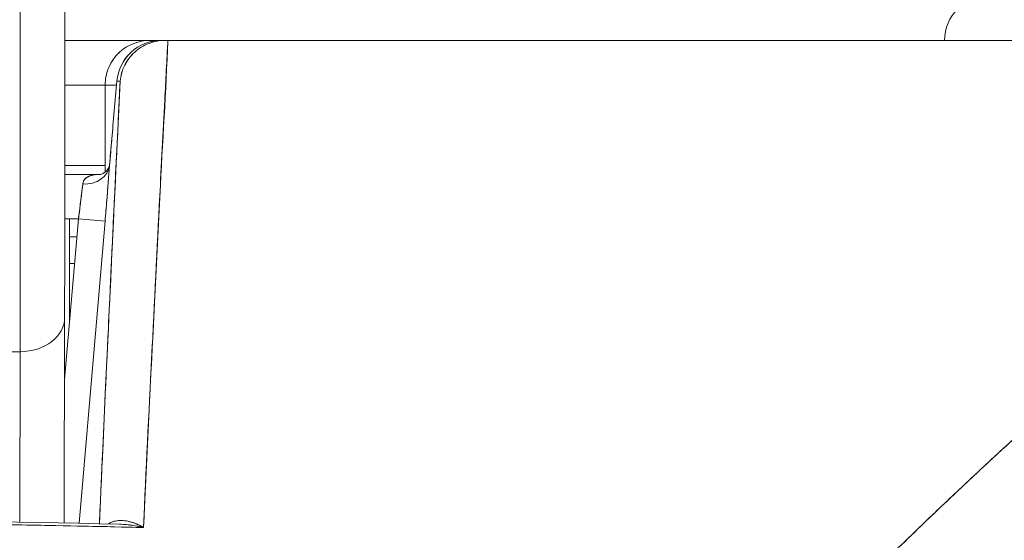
# Model space of a CAD drawing. Header units: inches. Extents: x 14 to 326, y 10 to 205.
# Tile 59 of 107: x 239.406 to 239.84, y 61.189 to 61.418. Entities that reach past the tile are written whole.
import ezdxf

# ---------------------------------------------------------------- set-up
doc = ezdxf.new("R2010")
doc.units = ezdxf.units.IN
doc.header["$LTSCALE"] = 20
doc.header["$MEASUREMENT"] = 0
doc.layers.add('Visible (ANSI)', color=7, linetype='Continuous', lineweight=5)

msp = doc.modelspace()

# ---------------------------------------------------------------- linework, layer by layer
at = {"layer": 'Visible (ANSI)'}
for p, q in [((239.4637113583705, 61.40931928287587), (239.4262854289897, 61.40931928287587)), ((239.4688016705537, 61.40931928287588), (239.4637113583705, 61.40931928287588)), ((239.4703185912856, 61.40931928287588), (239.4688016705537, 61.40931928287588)), ((239.4688016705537, 61.40931755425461), (239.4700786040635, 61.40931755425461)), ((239.4703185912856, 61.40931928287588), (239.4716766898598, 61.40931928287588)), ((239.4717016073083, 61.40931928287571), (240.1372089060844, 61.40931928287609)), ((239.4440263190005, 61.3896342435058), (239.4262749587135, 61.3896342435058)), ((239.4490441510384, 61.3896342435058), (239.4440263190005, 61.3896342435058)), ((239.4440263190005, 61.3513228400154), (239.4440263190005, 61.3896342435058)), ((239.4440263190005, 61.3896342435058), (239.4440263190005, 61.3513228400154)), ((239.447498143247, 61.37163493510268), (239.44918879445, 61.39131824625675)), ((239.4475007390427, 61.3716388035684), (239.4491915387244, 61.39132384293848)), ((239.4491915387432, 61.39132384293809), (239.4475008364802, 61.37163993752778)), ((239.4491915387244, 61.39132384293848), (239.4506504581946, 61.39132384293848)), ((239.4506504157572, 61.391323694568), (239.449193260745, 61.391323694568)), ((239.4707973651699, 61.3896342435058), (239.4706615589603, 61.3896342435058)), ((239.4707973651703, 61.3896342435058), (239.4706615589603, 61.3896342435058)), ((239.4697473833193, 61.36994920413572), (239.469634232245, 61.36994920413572)), ((239.4696342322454, 61.36994920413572), (239.4697473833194, 61.36994920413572)), ((239.4440263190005, 61.35420117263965), (239.4262502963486, 61.35420117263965)), ((239.4420864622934, 61.35026416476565), (239.4262470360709, 61.35026416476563)), ((239.4262470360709, 61.35026416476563), (239.4420864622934, 61.35026416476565)), ((239.4337607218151, 61.34239014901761), (239.4337616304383, 61.34239014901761)), ((239.468217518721, 61.34239014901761), (239.4682192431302, 61.34239014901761)), ((239.4261339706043, 61.25983981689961), (239.4322288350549, 61.33057912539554)), ((239.4322288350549, 61.33057912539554), (239.4262289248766, 61.33057912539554)), ((239.4283586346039, 61.28566011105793), (239.4283586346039, 61.33057912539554)), ((239.4322288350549, 61.33057912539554), (239.4439948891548, 61.32956536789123)), ((239.4439936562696, 61.32956547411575), (239.4322288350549, 61.33057912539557)), ((239.4439936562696, 61.32956547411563), (239.4325165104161, 61.19635736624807)), ((239.4325177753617, 61.19635733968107), (239.4439949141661, 61.32956536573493)), ((239.4283586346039, 61.32270510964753), (239.4315504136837, 61.32270510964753)), ((239.4434025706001, 61.32270510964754), (239.4434038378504, 61.32270510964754)), ((239.4305327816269, 61.31089408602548), (239.4283586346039, 61.31089408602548)), ((239.442386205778, 61.31089408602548), (239.4423849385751, 61.31089408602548)), ((239.4261752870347, 61.28709413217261), (239.4260379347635, 61.19648993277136)), ((239.4261752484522, 61.28709413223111), (239.4261752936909, 61.28712397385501)), ((239.4261752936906, 61.28712397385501), (239.426175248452, 61.28709413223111)), ((239.4065063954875, 61.27205188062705), (239.2096561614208, 61.27205188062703)), ((239.2096561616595, 61.27205165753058), (239.4065063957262, 61.2720516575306)), ((239.4063923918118, 61.19684916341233), (239.4065063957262, 61.2720516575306)), ((239.4065063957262, 61.2720516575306), (239.4063923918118, 61.19684916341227)), ((239.4389928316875, 61.27152400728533), (239.4389940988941, 61.27152400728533)), ((239.4372980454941, 61.25183896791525), (239.4372967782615, 61.25183896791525))]:
    msp.add_line(p, q, dxfattribs=at)
for centre, radius, start, end in [((239.8337900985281, 61.4093192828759), 0.0196850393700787, 90.00000000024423, 180), ((239.4688016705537, 61.3896342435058), 0.0196850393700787, 90, 175.0925002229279), ((239.4637113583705, 61.3896342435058), 0.0196850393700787, 90, 131.8263378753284), ((239.4637113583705, 61.3896342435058), 0.0196850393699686, 131.8263378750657, 156.6809445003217), ((239.4637113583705, 61.3896342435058), 0.0196850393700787, 156.6809445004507, 180)]:
    msp.add_arc(centre, radius, start, end, dxfattribs=at)
for centre, major_axis, ratio, start_param, end_param in [((239.4062483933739, 61.51320614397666), (2.6e-14, -0.3149559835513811), 0.0012735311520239, 0.6987045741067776, 1.327386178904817), ((239.4062483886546, 61.51320871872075), (-2.61e-14, 0.314960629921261), 0.0012735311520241, 3.840300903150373, 4.468974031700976), ((239.4688016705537, 61.3896342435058), (-1.7e-15, 0.0196850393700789), 0.9998846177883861, 0, 1.484858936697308), ((239.4688016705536, 61.3896342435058), (0.0016896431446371, 0.019610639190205), 0.9998863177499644, 0.0859373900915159, 1.57079632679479), ((239.4637113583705, 61.3896342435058), (-2.5e-15, 0.0196850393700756), 0.2424242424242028, 6.073520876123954, 6.283185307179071), ((239.4637113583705, 61.3896342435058), (-3e-16, 0.0196850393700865), 0.2424242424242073, 6.073520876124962, 6.283185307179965), ((239.4688016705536, 61.38963424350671), (4.02e-14, 0.019685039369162), 0.2014289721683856, 0, 0.0134893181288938), ((239.4709708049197, 61.40932289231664), (0.0065538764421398, 1.827574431e-07), 0.0005506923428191, 4.612708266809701, 4.824256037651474), ((239.4671109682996, 61.36995033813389), (-0.0196128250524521, 0.0016845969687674), 0.0175005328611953, 6.268047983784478, 6.283202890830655), ((239.4671109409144, 61.36994921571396), (-0.0196125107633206, 0.0016845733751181), 0.0174065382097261, 6.268027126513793, 6.283181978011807), ((239.4341638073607, 61.35510688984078), (0.0117843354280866, -0.000793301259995), 0.7780435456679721, 4.764753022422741, 6.258836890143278), ((239.4341646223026, 61.35510739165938), (0.0117841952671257, -0.0007947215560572), 0.7780898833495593, 4.76478121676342, 6.256678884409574), ((239.4317464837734, 61.33055640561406), (0.0027198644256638, 0.0197117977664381), 0.0238571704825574, 4.716833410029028, 5.608526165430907), ((239.4064902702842, 61.28712397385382), (0.0196850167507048, -2.98416826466e-05), 0.765673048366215, 4.714368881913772, 6.285165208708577), ((239.4064902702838, 61.28712397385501), (0.019685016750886, -2.98416825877e-05), 0.7656730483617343, 4.714368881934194, 6.285165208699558)]:
    msp.add_ellipse(centre, major_axis=major_axis, ratio=ratio, start_param=start_param, end_param=end_param, dxfattribs=at)
for points, knots in [([(239.4263009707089, 61.45087854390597), (239.4262952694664, 61.43014859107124), (239.4262867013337, 61.40984439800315), (239.4262589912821, 61.36214047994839), (239.4262362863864, 61.33538821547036), (239.4261985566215, 61.30344290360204), (239.4261872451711, 61.29498480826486), (239.426175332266, 61.28712397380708)], [0.0826084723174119, 0.0826084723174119, 0.0826084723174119, 0.0826084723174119, 0.2432605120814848, 0.2432605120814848, 0.4821310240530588, 0.4821310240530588, 0.5752189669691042, 0.5752189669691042, 0.5752189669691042, 0.5752189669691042]), ([(239.4506504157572, 61.39132383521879), (239.4508645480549, 61.3937326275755), (239.4515494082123, 61.39618498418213), (239.4526556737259, 61.39839466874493), (239.4537619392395, 61.40060435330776), (239.4552706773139, 61.40258019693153), (239.4570753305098, 61.40421381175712), (239.4588799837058, 61.4058474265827), (239.4609775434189, 61.40713696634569), (239.4632498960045, 61.40800823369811), (239.4655222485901, 61.40887950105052), (239.4679759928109, 61.40931658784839), (239.4703185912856, 61.40931928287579)], [0, 0, 0, 0, 0.25, 0.25, 0.25, 0.5, 0.5, 0.5, 0.75, 0.75, 0.75, 1, 1, 1, 1]), ([(239.4703185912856, 61.40931755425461), (239.4679115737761, 61.40931755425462), (239.4654961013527, 61.40887118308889), (239.4632337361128, 61.40800014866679), (239.4609713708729, 61.40712911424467), (239.4588623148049, 61.40583260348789), (239.4570560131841, 61.40419398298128), (239.4552497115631, 61.40255536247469), (239.4537457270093, 61.40057510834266), (239.4526509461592, 61.3983813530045), (239.4515561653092, 61.39618759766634), (239.4508713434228, 61.39378008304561), (239.450652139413, 61.39132369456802)], [0, 0, 0, 0, 0.25, 0.25, 0.25, 0.5, 0.5, 0.5, 0.75, 0.75, 0.75, 1, 1, 1, 1]), ([(239.4717024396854, 61.40931932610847), (239.4712351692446, 61.40054186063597), (239.4707740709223, 61.39179961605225), (239.4703188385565, 61.38309528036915), (239.4695638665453, 61.36865972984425), (239.4688250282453, 61.35432844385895), (239.468101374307, 61.34010967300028), (239.4673060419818, 61.32448252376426), (239.466529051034, 61.30899128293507), (239.4657695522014, 61.29364337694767), (239.4649367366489, 61.2768138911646), (239.4641249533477, 61.26015674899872), (239.4633334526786, 61.24367867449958), (239.4625370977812, 61.22709954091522), (239.4617612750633, 61.21070167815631), (239.4610054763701, 61.19448988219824)], [0, 0, 0, 0, 0.1177759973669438, 0.1177759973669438, 0.1177759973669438, 0.3130995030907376, 0.3130995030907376, 0.3130995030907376, 0.5277699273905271, 0.5277699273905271, 0.5277699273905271, 0.7631631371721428, 0.7631631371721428, 0.7631631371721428, 1, 1, 1, 1]), ([(239.4717016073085, 61.40931928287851), (239.4708012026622, 61.38714775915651), (239.4693918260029, 61.3643277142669), (239.468141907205, 61.34094855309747), (239.466891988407, 61.31756939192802), (239.4658017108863, 61.2936340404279), (239.4645651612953, 61.26919749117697), (239.4633286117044, 61.24476094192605), (239.4619457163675, 61.2198214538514), (239.461005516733, 61.19449042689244)], [0, 0, 0, 0, 0.3333333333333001, 0.3333333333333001, 0.3333333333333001, 0.6666666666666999, 0.6666666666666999, 0.6666666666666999, 1, 1, 1, 1]), ([(240.1372088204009, 61.40931928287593), (240.1174603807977, 61.40931928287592), (240.0943916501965, 61.40931928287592), (240.06782258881, 61.40931928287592), (240.0412535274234, 61.40931928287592), (240.0111841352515, 61.40931928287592), (239.9781545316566, 61.40931928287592), (239.9451249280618, 61.40931928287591), (239.9091351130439, 61.40931928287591), (239.8706447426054, 61.4093192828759), (239.8321543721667, 61.4093192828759), (239.7911634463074, 61.4093192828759), (239.7481473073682, 61.4093192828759), (239.705131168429, 61.40931928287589), (239.6600898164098, 61.40931928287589), (239.6139125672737, 61.40931928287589), (239.5677434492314, 61.40931928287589), (239.5204388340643, 61.40931928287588), (239.4717024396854, 61.40931928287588)], [0, 0, 0, 0, 0.1666666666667, 0.1666666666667, 0.1666666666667, 0.3333333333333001, 0.3333333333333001, 0.3333333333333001, 0.5, 0.5, 0.5, 0.6666666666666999, 0.6666666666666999, 0.6666666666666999, 0.8333333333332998, 0.8333333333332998, 0.8333333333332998, 0.9999706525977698, 0.9999706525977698, 0.9999706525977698, 0.9999706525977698]), ([(239.4456342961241, 61.3974265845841), (239.446686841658, 61.39986820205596), (239.4482350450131, 61.40208629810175), (239.4501640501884, 61.40391609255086), (239.4503020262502, 61.40404697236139), (239.4504421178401, 61.40417575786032), (239.4505841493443, 61.40430239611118)], [0.2513050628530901, 0.2513050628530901, 0.2513050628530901, 0.2513050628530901, 0.5, 0.5, 0.5, 0.5177884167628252, 0.5177884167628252, 0.5177884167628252, 0.5177884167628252]), ([(239.6912263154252, 61.08154375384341), (239.6985352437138, 61.0891816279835), (239.7058030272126, 61.09675680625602), (239.7130460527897, 61.10425877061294), (239.7200470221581, 61.11151002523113), (239.7270246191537, 61.11869292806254), (239.7339747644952, 61.125801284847), (239.740721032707, 61.13270112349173), (239.747441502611, 61.13953072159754), (239.7541368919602, 61.1462833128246), (239.7606452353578, 61.15284726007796), (239.7671298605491, 61.15933843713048), (239.7735903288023, 61.16575059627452), (239.7798801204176, 61.17199335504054), (239.7861470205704, 61.17816121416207), (239.7923909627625, 61.18424811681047), (239.796182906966, 61.18794469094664), (239.799966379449, 61.19161142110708), (239.8037413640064, 61.19524686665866), (239.8060285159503, 61.19744947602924), (239.8083127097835, 61.19964054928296), (239.8105938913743, 61.20181977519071), (239.8165007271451, 61.20746260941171), (239.8223873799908, 61.21302595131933), (239.8282530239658, 61.21850398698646), (239.8339938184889, 61.22386542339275), (239.8397144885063, 61.22914514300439), (239.8454142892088, 61.23433754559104), (239.8510030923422, 61.23942883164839), (239.8565718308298, 61.2444361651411), (239.8621198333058, 61.24935414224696), (239.8675701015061, 61.25418548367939), (239.8730003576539, 61.25893058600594), (239.8784099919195, 61.26358423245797), (239.8837346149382, 61.26816474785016), (239.8890392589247, 61.2726566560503), (239.8943233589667, 61.27705492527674), (239.8995347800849, 61.28139269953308), (239.9047262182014, 61.2856393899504), (239.9098971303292, 61.28979015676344), (239.910396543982, 61.29019104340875), (239.9108957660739, 61.2905910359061), (239.9113947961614, 61.29099012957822), (239.9160019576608, 61.294674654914), (239.9205926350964, 61.29828245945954), (239.925166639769, 61.30181064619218), (239.9301859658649, 61.30568233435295), (239.935185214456, 61.30945813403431), (239.9401641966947, 61.31313420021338), (239.9451031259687, 61.31678069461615), (239.9500221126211, 61.32032905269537), (239.9549210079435, 61.3237755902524), (239.9597897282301, 61.32720089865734), (239.9646386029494, 61.33052563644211), (239.9694675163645, 61.33374630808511), (239.9742758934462, 61.33695328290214), (239.9790644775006, 61.34005707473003), (239.9838331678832, 61.34305441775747), (239.9885908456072, 61.3460448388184), (239.9933287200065, 61.34892930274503), (239.998046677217, 61.35170482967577), (240.0027628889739, 61.35447932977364), (240.0074591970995, 61.35714497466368), (240.0121354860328, 61.35969912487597), (240.0125809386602, 61.35994242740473), (240.013026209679, 61.36018471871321), (240.013471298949, 61.36042599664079), (240.017705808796, 61.36272147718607), (240.0219224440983, 61.36492584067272), (240.0261214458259, 61.36703691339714), (240.0307786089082, 61.36937832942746), (240.0354140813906, 61.371604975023), (240.0400279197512, 61.37371453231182), (240.0446687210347, 61.37583641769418), (240.0492876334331, 61.37783984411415), (240.0538844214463, 61.37972327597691), (240.0585182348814, 61.38162187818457), (240.0631295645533, 61.383398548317), (240.0677178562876, 61.38505267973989), (240.0723528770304, 61.38672365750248), (240.0769643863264, 61.38826959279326), (240.0815514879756, 61.38969095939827), (240.0861953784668, 61.39112992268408), (240.0908142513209, 61.39244122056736), (240.0954068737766, 61.39362656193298), (240.1000654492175, 61.39482892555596), (240.1046970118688, 61.39590169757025), (240.1092999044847, 61.39684795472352)], [0, 0, 0, 0, 0.0476737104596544, 0.0476737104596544, 0.0476737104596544, 0.0937542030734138, 0.0937542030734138, 0.0937542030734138, 0.1384829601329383, 0.1384829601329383, 0.1384829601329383, 0.1819621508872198, 0.1819621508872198, 0.1819621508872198, 0.2242926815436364, 0.2242926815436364, 0.2242926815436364, 0.25, 0.25, 0.25, 0.2655753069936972, 0.2655753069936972, 0.2655753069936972, 0.3059056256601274, 0.3059056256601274, 0.3059056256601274, 0.3453775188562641, 0.3453775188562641, 0.3453775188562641, 0.3840807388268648, 0.3840807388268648, 0.3840807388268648, 0.4221021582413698, 0.4221021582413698, 0.4221021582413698, 0.459526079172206, 0.459526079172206, 0.459526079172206, 0.4964352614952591, 0.4964352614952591, 0.4964352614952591, 0.5, 0.5, 0.5, 0.5329104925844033, 0.5329104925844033, 0.5329104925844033, 0.5690251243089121, 0.5690251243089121, 0.5690251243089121, 0.6048492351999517, 0.6048492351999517, 0.6048492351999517, 0.6404526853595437, 0.6404526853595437, 0.6404526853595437, 0.6759047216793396, 0.6759047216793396, 0.6759047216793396, 0.7112748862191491, 0.7112748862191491, 0.7112748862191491, 0.7466319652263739, 0.7466319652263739, 0.7466319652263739, 0.75, 0.75, 0.75, 0.7820429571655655, 0.7820429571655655, 0.7820429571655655, 0.8175821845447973, 0.8175821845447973, 0.8175821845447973, 0.8533291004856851, 0.8533291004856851, 0.8533291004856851, 0.889363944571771, 0.889363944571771, 0.889363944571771, 0.9257657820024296, 0.9257657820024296, 0.9257657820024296, 0.9626182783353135, 0.9626182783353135, 0.9626182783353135, 1, 1, 1, 1]), ([(239.6912263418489, 61.08154401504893), (239.7131258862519, 61.10415091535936), (239.7336357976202, 61.12552328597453), (239.7532418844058, 61.14539333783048), (239.7728479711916, 61.16526338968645), (239.7915497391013, 61.18362581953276), (239.8093244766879, 61.20060387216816), (239.8270992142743, 61.21758192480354), (239.8439474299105, 61.23317921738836), (239.860102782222, 61.24755653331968), (239.8762581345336, 61.261933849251), (239.8917207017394, 61.27509189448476), (239.9066507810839, 61.28717295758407), (239.9215808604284, 61.29925402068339), (239.9359786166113, 61.31025890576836), (239.9499959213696, 61.32028907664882), (239.9640132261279, 61.33031924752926), (239.9776502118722, 61.33937532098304), (239.9910511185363, 61.3475243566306), (240.0044520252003, 61.35567339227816), (240.0176169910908, 61.36291590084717), (240.0306815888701, 61.36928571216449), (240.0437461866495, 61.37565552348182), (240.0567107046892, 61.38115364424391), (240.0697721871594, 61.3857534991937), (240.0828336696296, 61.39035335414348), (240.0959920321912, 61.39405470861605), (240.1092999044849, 61.39684795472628)], [0, 0, 0, 0, 0.1111111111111, 0.1111111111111, 0.1111111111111, 0.2222222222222, 0.2222222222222, 0.2222222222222, 0.3333333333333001, 0.3333333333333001, 0.3333333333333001, 0.4444444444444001, 0.4444444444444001, 0.4444444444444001, 0.5555555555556, 0.5555555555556, 0.5555555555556, 0.6666666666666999, 0.6666666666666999, 0.6666666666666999, 0.7777777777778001, 0.7777777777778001, 0.7777777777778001, 0.8888888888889, 0.8888888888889, 0.8888888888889, 1, 1, 1, 1]), ([(239.4506504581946, 61.39132384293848), (239.4494746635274, 61.3670779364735), (239.4483418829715, 61.34346370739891), (239.4472544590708, 61.32052840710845), (239.4461670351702, 61.297593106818), (239.4451249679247, 61.2753367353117), (239.4441212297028, 61.25361753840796), (239.4432153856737, 61.23401660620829), (239.4423407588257, 61.21485317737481), (239.4414990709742, 61.19616198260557)], [0, 0, 0, 0, 0.3333333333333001, 0.3333333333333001, 0.3333333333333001, 0.6666666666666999, 0.6666666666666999, 0.6666666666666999, 0.9674901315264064, 0.9674901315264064, 0.9674901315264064, 0.9674901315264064]), ([(239.4414991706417, 61.19616198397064), (239.4419556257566, 61.20629540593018), (239.442421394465, 61.21656291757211), (239.4428963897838, 61.22696059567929), (239.4432985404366, 61.23576369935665), (239.4437073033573, 61.24466009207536), (239.4441225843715, 61.25364691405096), (239.4444789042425, 61.26135779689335), (239.4448400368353, 61.26913540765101), (239.4452063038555, 61.27698659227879), (239.4458716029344, 61.2912477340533), (239.4465538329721, 61.30575148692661), (239.4472549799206, 61.32053939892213), (239.4473018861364, 61.32152869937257), (239.4473488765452, 61.32251926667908), (239.4473959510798, 61.32351109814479), (239.4480648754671, 61.33760492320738), (239.44875080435, 61.35195412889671), (239.4494533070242, 61.36654811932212), (239.4498471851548, 61.37473065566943), (239.4502462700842, 61.38299011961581), (239.4506504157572, 61.39132383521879)], [0.0324732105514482, 0.0324732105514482, 0.0324732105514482, 0.0324732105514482, 0.1953960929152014, 0.1953960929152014, 0.1953960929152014, 0.3333333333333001, 0.3333333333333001, 0.3333333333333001, 0.4516863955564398, 0.4516863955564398, 0.4516863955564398, 0.6666666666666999, 0.6666666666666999, 0.6666666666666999, 0.6810486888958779, 0.6810486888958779, 0.6810486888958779, 0.8854157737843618, 0.8854157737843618, 0.8854157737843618, 1, 1, 1, 1]), ([(239.4490431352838, 61.38962242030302), (239.4490284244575, 61.38962243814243), (239.4490137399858, 61.38962245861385), (239.4489990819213, 61.38962248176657), (239.4474202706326, 61.38962497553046), (239.4461574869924, 61.38965859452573), (239.4453081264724, 61.38964306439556), (239.4444587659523, 61.38962753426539), (239.4440263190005, 61.3895628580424), (239.4440263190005, 61.3896342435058)], [0.5981431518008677, 0.5981431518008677, 0.5981431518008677, 0.5981431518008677, 0.6, 0.6, 0.6, 0.8, 0.8, 0.8, 1, 1, 1, 1]), ([(239.4475011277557, 61.37163877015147), (239.4473274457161, 61.36961240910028), (239.4471508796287, 61.3675873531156), (239.4469739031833, 61.36558599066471), (239.4469013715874, 61.36476575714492), (239.4468287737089, 61.36394949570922), (239.4467563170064, 61.36313925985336), (239.446651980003, 61.36197252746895), (239.4465479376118, 61.36081829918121), (239.4464447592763, 61.35968264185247), (239.4462699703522, 61.35775878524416), (239.446097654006, 61.35588826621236), (239.4459296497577, 61.35409188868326)], [0, 0, 0, 0, 0.3333333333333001, 0.3333333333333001, 0.3333333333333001, 0.4699458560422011, 0.4699458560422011, 0.4699458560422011, 0.6666666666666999, 0.6666666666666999, 0.6666666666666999, 0.9999209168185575, 0.9999209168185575, 0.9999209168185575, 0.9999209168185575]), ([(239.4459297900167, 61.35409217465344), (239.4461038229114, 61.3559533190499), (239.4462780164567, 61.35784383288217), (239.4464520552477, 61.35976036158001), (239.4466260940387, 61.36167689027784), (239.4467999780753, 61.36361943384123), (239.4469746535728, 61.36559805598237), (239.4471493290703, 61.36757667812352), (239.4473247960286, 61.3695913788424), (239.4475007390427, 61.3716388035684)], [0, 0, 0, 0, 0.3333333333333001, 0.3333333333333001, 0.3333333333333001, 0.6666666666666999, 0.6666666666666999, 0.6666666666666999, 1, 1, 1, 1]), ([(239.4459512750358, 61.354352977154), (239.4462921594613, 61.35800053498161), (239.4466541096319, 61.36198847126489), (239.4471735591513, 61.36787376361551), (239.4473376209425, 61.36975742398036), (239.4474984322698, 61.37163379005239)], [0, 0, 0, 0, 0.0310516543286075, 0.0310516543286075, 0.0454041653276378, 0.0454041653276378, 0.0454041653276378, 0.0454041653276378]), ([(239.758847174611, 61.02077157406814), (239.7949733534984, 61.06095973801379), (239.8296641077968, 61.09899931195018), (239.8627115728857, 61.13560245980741), (239.8957590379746, 61.17220560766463), (239.927163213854, 61.20737232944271), (239.9575476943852, 61.23896613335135), (239.9879321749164, 61.27055993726), (240.0172969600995, 61.29858082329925), (240.0459251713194, 61.32093780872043), (240.0745533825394, 61.34329479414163), (240.1024450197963, 61.35998787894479), (240.1295057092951, 61.37171405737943)], [0, 0, 0, 0, 0.25, 0.25, 0.25, 0.5, 0.5, 0.5, 0.75, 0.75, 0.75, 1, 1, 1, 1]), ([(240.1295057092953, 61.37171405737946), (240.1255075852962, 61.37006555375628), (240.1215324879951, 61.36830986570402), (240.1175799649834, 61.36645152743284), (240.1135983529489, 61.36457951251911), (240.1096396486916, 61.36260333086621), (240.1057030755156, 61.36052819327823), (240.1017331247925, 61.35843546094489), (240.097785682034, 61.35624208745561), (240.0938597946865, 61.35395389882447), (240.0898950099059, 61.35164303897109), (240.0859522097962, 61.34923547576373), (240.0820302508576, 61.34673753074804), (240.0780637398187, 61.34421120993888), (240.0741185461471, 61.34159244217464), (240.0701933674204, 61.33888794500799), (240.0662172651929, 61.33614836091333), (240.062261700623, 61.33332080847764), (240.0583252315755, 61.33041230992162), (240.0543309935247, 61.32746112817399), (240.0503564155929, 61.32442660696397), (240.0463999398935, 61.32131598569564), (240.0423784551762, 61.31815425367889), (240.0383756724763, 61.31491390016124), (240.0343899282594, 61.31160234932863), (240.0303315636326, 61.30823046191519), (240.0262908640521, 61.304784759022), (240.0222660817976, 61.3012727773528), (240.0181604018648, 61.29769020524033), (240.014071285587, 61.29403866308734), (240.0099969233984, 61.290325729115), (240.0058328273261, 61.28653102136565), (240.001684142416, 61.28267218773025), (239.9975490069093, 61.27875682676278), (239.9933148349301, 61.27474769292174), (239.9890948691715, 61.27067929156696), (239.98488720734, 61.26655921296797), (239.9805706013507, 61.26233245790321), (239.97626694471, 61.25805131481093), (239.9719743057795, 61.25372333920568), (239.967562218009, 61.24927493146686), (239.9631617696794, 61.24477704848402), (239.9587710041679, 61.24023720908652), (239.954249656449, 61.23556235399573), (239.9497385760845, 61.23084300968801), (239.9452357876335, 61.22608664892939), (239.9430812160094, 61.22381074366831), (239.9409285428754, 61.22152636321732), (239.9387775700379, 61.21923424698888), (239.9362906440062, 61.21658413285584), (239.9338063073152, 61.21392415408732), (239.9313242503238, 61.21125546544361), (239.926537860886, 61.20610917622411), (239.921759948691, 61.20093049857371), (239.9169884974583, 61.1957268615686), (239.9120452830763, 61.19033590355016), (239.9071090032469, 61.1849181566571), (239.9021776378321, 61.17948098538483), (239.8970594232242, 61.17383779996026), (239.8919465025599, 61.168173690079), (239.8868368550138, 61.16249595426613), (239.8815240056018, 61.15659242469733), (239.8762146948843, 61.15067416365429), (239.8709069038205, 61.14474840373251), (239.8653780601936, 61.13857585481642), (239.8598508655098, 61.13239516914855), (239.854323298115, 61.1262135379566), (239.8485553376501, 61.11976306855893), (239.8427869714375, 61.11331156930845), (239.837016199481, 61.10686610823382), (239.8309833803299, 61.10012796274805), (239.824947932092, 61.09339641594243), (239.8189077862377, 61.0866787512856), (239.8125825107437, 61.07964397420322), (239.806252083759, 61.07262442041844), (239.7999147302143, 61.06562626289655), (239.7932674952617, 61.05828591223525), (239.7866126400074, 61.05096910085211), (239.7799472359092, 61.04368621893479), (239.7729248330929, 61.0360132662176), (239.7658907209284, 61.02837797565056), (239.758847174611, 61.02077157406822)], [0, 0, 0, 0, 0.0290862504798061, 0.0290862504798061, 0.0290862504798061, 0.0583865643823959, 0.0583865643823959, 0.0583865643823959, 0.0879353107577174, 0.0879353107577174, 0.0879353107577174, 0.1177768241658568, 0.1177768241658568, 0.1177768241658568, 0.1479573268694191, 0.1479573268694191, 0.1479573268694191, 0.1785293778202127, 0.1785293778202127, 0.1785293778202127, 0.2095500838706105, 0.2095500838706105, 0.2095500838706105, 0.2410804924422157, 0.2410804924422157, 0.2410804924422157, 0.2731853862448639, 0.2731853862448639, 0.2731853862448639, 0.3059355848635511, 0.3059355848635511, 0.3059355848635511, 0.3394070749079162, 0.3394070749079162, 0.3394070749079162, 0.3736802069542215, 0.3736802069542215, 0.3736802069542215, 0.4088407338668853, 0.4088407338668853, 0.4088407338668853, 0.4449796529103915, 0.4449796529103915, 0.4449796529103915, 0.482193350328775, 0.482193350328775, 0.482193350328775, 0.5, 0.5, 0.5, 0.5205878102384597, 0.5205878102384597, 0.5205878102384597, 0.5602892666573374, 0.5602892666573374, 0.5602892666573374, 0.6014198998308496, 0.6014198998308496, 0.6014198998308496, 0.6441089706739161, 0.6441089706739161, 0.6441089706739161, 0.688495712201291, 0.688495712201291, 0.688495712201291, 0.7347310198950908, 0.7347310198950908, 0.7347310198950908, 0.7829770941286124, 0.7829770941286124, 0.7829770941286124, 0.8334139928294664, 0.8334139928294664, 0.8334139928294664, 0.8862318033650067, 0.8862318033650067, 0.8862318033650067, 0.9416322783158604, 0.9416322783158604, 0.9416322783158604, 1, 1, 1, 1]), ([(239.4419812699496, 61.35024124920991), (239.4419812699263, 61.35024124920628), (239.4419992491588, 61.350244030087), (239.4421467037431, 61.35027658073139), (239.4424454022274, 61.35035771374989), (239.4432235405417, 61.35073268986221), (239.4437066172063, 61.35103787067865), (239.444797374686, 61.35200002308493), (239.4453511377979, 61.35277601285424), (239.4457738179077, 61.35368930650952), (239.4458568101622, 61.35394034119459), (239.4459304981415, 61.35422020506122), (239.4459439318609, 61.3542962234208), (239.445949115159, 61.35432962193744)], [0.0082664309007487, 0.0082664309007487, 0.0082664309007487, 0.0082664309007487, 0.0109309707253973, 0.0109309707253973, 0.0192974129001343, 0.0192974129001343, 0.0279657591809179, 0.0279657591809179, 0.0407073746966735, 0.0407073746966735, 0.046454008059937, 0.046454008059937, 0.0501951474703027, 0.0501951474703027, 0.0501951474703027, 0.0501951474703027]), ([(239.4439948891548, 61.32956536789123), (239.4440711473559, 61.33045046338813), (239.4441468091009, 61.33133513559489), (239.444221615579, 61.33221646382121), (239.444411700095, 61.33445593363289), (239.4445962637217, 61.33667373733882), (239.4447710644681, 61.33881874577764), (239.4449363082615, 61.34084647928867), (239.4450928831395, 61.34280984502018), (239.4452376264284, 61.34466895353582), (239.4453062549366, 61.34555043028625), (239.4453722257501, 61.34640850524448), (239.4454352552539, 61.3472393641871), (239.4454869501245, 61.3479208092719), (239.4455366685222, 61.34858397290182), (239.4455842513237, 61.34922675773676), (239.4456782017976, 61.35049591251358), (239.4457638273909, 61.35168562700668), (239.4458400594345, 61.35278155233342), (239.4458715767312, 61.35323465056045), (239.4459014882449, 61.35367171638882), (239.4459297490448, 61.35409187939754)], [0, 0, 0, 0, 0.0941349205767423, 0.0941349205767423, 0.0941349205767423, 0.3333333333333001, 0.3333333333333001, 0.3333333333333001, 0.5594539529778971, 0.5594539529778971, 0.5594539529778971, 0.6666666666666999, 0.6666666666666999, 0.6666666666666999, 0.7545992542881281, 0.7545992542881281, 0.7545992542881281, 0.9282188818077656, 0.9282188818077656, 0.9282188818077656, 1, 1, 1, 1]), ([(239.4439949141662, 61.32956536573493), (239.4442704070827, 61.33276558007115), (239.4445259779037, 61.33581058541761), (239.4447682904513, 61.33878485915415), (239.4450106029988, 61.3417591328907), (239.4452396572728, 61.34466267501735), (239.4454354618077, 61.34724205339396), (239.4456312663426, 61.34982143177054), (239.4457938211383, 61.35207664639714), (239.4459297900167, 61.35409217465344)], [0, 0, 0, 0, 0.3333333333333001, 0.3333333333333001, 0.3333333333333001, 0.6666666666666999, 0.6666666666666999, 0.6666666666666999, 1, 1, 1, 1]), ([(239.4420722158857, 61.35026187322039), (239.4405542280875, 61.35024319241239), (239.4392501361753, 61.35010937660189), (239.438139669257, 61.34982675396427), (239.4369380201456, 61.34952092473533), (239.4359630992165, 61.34903191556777), (239.4352919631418, 61.34837300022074), (239.4346208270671, 61.34771408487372), (239.4342534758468, 61.34689253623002), (239.4341642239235, 61.34590921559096)], [0.0252936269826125, 0.0252936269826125, 0.0252936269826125, 0.0252936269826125, 0.3333333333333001, 0.3333333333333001, 0.3333333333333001, 0.6666666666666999, 0.6666666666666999, 0.6666666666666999, 1, 1, 1, 1]), ([(239.4420768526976, 61.35026176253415), (239.4415256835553, 61.35025460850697), (239.4409828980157, 61.35023121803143), (239.4404572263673, 61.35018818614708), (239.4397957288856, 61.3501340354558), (239.4391613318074, 61.35004878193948), (239.438569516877, 61.34992523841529), (239.4379757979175, 61.34980129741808), (239.4374249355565, 61.34963881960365), (239.4369305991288, 61.34943177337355), (239.4364393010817, 61.34922599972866), (239.4360038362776, 61.34897620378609), (239.4356339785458, 61.34867957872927), (239.4352652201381, 61.34838383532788), (239.4349616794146, 61.34804154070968), (239.4347277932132, 61.34765417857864), (239.4344933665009, 61.34726592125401), (239.4343289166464, 61.34683238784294), (239.4342333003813, 61.34635908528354), (239.4342037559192, 61.34621283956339), (239.4341807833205, 61.34606279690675), (239.4341642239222, 61.34590919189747)], [0.0285385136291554, 0.0285385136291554, 0.0285385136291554, 0.0285385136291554, 0.1552338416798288, 0.1552338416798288, 0.1552338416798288, 0.314665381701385, 0.314665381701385, 0.314665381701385, 0.4746098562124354, 0.4746098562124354, 0.4746098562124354, 0.6335712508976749, 0.6335712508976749, 0.6335712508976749, 0.7920601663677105, 0.7920601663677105, 0.7920601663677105, 0.9509153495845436, 0.9509153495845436, 0.9509153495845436, 1, 1, 1, 1]), ([(239.4341642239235, 61.34590921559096), (239.4340274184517, 61.34468860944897), (239.4338643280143, 61.34324026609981), (239.4336693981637, 61.34162717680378), (239.4334744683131, 61.34001408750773), (239.4332476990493, 61.33823650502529), (239.4330057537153, 61.33636839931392), (239.4327638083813, 61.33450029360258), (239.4325066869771, 61.33254155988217), (239.4322288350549, 61.33057912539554)], [0, 0, 0, 0, 0.3333333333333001, 0.3333333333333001, 0.3333333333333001, 0.6666666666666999, 0.6666666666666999, 0.6666666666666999, 1, 1, 1, 1]), ([(239.46100484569, 61.19449023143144), (239.4597670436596, 61.1952017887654), (239.4585356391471, 61.19580195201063), (239.4573077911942, 61.19628145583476), (239.4562044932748, 61.19671231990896), (239.4551040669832, 61.19704576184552), (239.454016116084, 61.19727032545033), (239.4530377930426, 61.19747226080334), (239.4520695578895, 61.19758615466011), (239.4511194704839, 61.19759901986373), (239.4502616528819, 61.19761063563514), (239.4494186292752, 61.19753989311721), (239.4485998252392, 61.19737248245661), (239.4478496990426, 61.19721911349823), (239.4471198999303, 61.19698461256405), (239.4464217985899, 61.19665375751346), (239.4460675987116, 61.19648588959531), (239.4457215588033, 61.19629321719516), (239.4453860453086, 61.19607326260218)], [0, 0, 0, 0, 0.2167998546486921, 0.2167998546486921, 0.2167998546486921, 0.4116080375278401, 0.4116080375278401, 0.4116080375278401, 0.5867862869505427, 0.5867862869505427, 0.5867862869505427, 0.7449517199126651, 0.7449517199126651, 0.7449517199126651, 0.8898509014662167, 0.8898509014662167, 0.8898509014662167, 0.9633692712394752, 0.9633692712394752, 0.9633692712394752, 0.9633692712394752]), ([(239.4610054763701, 61.19448988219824), (239.4589370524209, 61.19574905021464), (239.4567896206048, 61.19659644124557), (239.4548246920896, 61.19708396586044), (239.4528597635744, 61.19757149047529), (239.4510704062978, 61.19773241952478), (239.4493848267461, 61.19750276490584), (239.4479244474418, 61.19730379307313), (239.4465583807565, 61.19679366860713), (239.44540868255, 61.19607227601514)], [0, 0, 0, 0, 0.3333333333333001, 0.3333333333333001, 0.3333333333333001, 0.6666666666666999, 0.6666666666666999, 0.6666666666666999, 0.955465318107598, 0.955465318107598, 0.955465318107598, 0.955465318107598]), ([(239.461005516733, 61.19449042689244), (239.4266028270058, 61.19536977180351), (239.3922819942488, 61.19595561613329), (239.3578744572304, 61.1962498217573), (239.323466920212, 61.19654402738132), (239.2889726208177, 61.19654393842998), (239.2545681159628, 61.19624962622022), (239.2201636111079, 61.19595531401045), (239.1858488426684, 61.19536943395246), (239.1514552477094, 61.19449007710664)], [0, 0, 0, 0, 0.3333333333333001, 0.3333333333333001, 0.3333333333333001, 0.6666666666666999, 0.6666666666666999, 0.6666666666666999, 1, 1, 1, 1]), ([(239.4610038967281, 61.19448919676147), (239.409166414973, 61.19582161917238), (239.3572751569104, 61.19648988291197), (239.3053841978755, 61.19648248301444), (239.2540574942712, 61.19647516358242), (239.2027310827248, 61.19580679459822), (239.1514572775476, 61.19448883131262)], [0, 0, 0, 0, 0.5027333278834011, 0.5027333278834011, 0.5027333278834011, 1, 1, 1, 1]), ([(239.4503663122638, 61.19595586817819), (239.4506257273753, 61.19594958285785), (239.4508867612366, 61.1959409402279), (239.4511493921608, 61.19592992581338), (239.4524422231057, 61.1958757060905), (239.4537745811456, 61.19576431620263), (239.4551337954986, 61.19559290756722), (239.4570448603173, 61.19535190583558), (239.4590139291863, 61.19499076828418), (239.46100484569, 61.19449023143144)], [0.6385226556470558, 0.6385226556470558, 0.6385226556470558, 0.6385226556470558, 0.6666666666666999, 0.6666666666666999, 0.6666666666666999, 0.8052087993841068, 0.8052087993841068, 0.8052087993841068, 1, 1, 1, 1]), ([(239.4503697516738, 61.195956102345), (239.4506292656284, 61.1959497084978), (239.4508901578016, 61.19594096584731), (239.4511523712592, 61.19592988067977), (239.4542438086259, 61.1957991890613), (239.4575179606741, 61.19531016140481), (239.4609978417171, 61.19449062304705)], [0.6384099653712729, 0.6384099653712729, 0.6384099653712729, 0.6384099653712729, 0.6666666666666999, 0.6666666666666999, 0.6666666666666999, 0.999806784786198, 0.999806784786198, 0.999806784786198, 0.999806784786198])]:
    msp.add_open_spline(points, degree=3, knots=knots, dxfattribs=at)
for points in [[(239.4688016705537, 61.40931928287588), (239.467107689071, 61.40931928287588), (239.4654109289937, 61.40931928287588), (239.4637113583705, 61.40931928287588)], [(239.4687377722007, 61.40931747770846), (239.4687588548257, 61.40931868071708), (239.4687801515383, 61.40931928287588), (239.4688016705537, 61.40931928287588)], [(239.4454286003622, 61.38963421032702), (239.4456418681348, 61.38963936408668), (239.4458782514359, 61.38964306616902), (239.4461372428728, 61.38964551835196)], [(239.4491888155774, 61.39131824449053), (239.449188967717, 61.39132017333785), (239.4491898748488, 61.39132203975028), (239.449191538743, 61.3913238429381)], [(239.4491915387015, 61.39132384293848), (239.4491899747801, 61.39132432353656), (239.4491890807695, 61.391324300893), (239.4491888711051, 61.39132382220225)], [(239.4459296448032, 61.35409218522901), (239.4459361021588, 61.35418084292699), (239.4459433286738, 61.35426775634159), (239.4459513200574, 61.35435295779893)], [(239.4459303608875, 61.3540905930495), (239.4459312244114, 61.35410258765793), (239.4459321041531, 61.3541145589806), (239.4459330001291, 61.35412650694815)], [(239.4459775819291, 61.3546034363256), (239.4459777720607, 61.3546050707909), (239.445977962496, 61.35460670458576), (239.4459781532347, 61.35460833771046)], [(239.4337616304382, 61.34239014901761), (239.4337613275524, 61.34239014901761), (239.4337610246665, 61.34239014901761), (239.4337607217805, 61.34239014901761)], [(239.4682192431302, 61.34239014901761), (239.4682186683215, 61.34239014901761), (239.4682180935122, 61.34239014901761), (239.4682175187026, 61.34239014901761)], [(239.4389928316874, 61.27152400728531), (239.4389932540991, 61.27152400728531), (239.4389936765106, 61.27152400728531), (239.438994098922, 61.27152400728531)], [(239.162092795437, 61.19595581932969), (239.2581015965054, 61.19825826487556), (239.3543609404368, 61.1982582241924), (239.4503697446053, 61.19595582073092)], [(239.4409394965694, 61.19497023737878), (239.4409452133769, 61.19497173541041), (239.4409509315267, 61.19497323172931), (239.4409566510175, 61.19497472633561)], [(239.440959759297, 61.19496853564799), (239.440961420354, 61.19496898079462), (239.440963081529, 61.19496942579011), (239.4409647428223, 61.19496987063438)], [(239.4450120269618, 61.19487912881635), (239.4450114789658, 61.19487883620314), (239.4450109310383, 61.19487854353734), (239.4450103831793, 61.19487825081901)]]:
    msp.add_open_spline(points, degree=3, dxfattribs=at)

doc.saveas('drawing.dxf')
